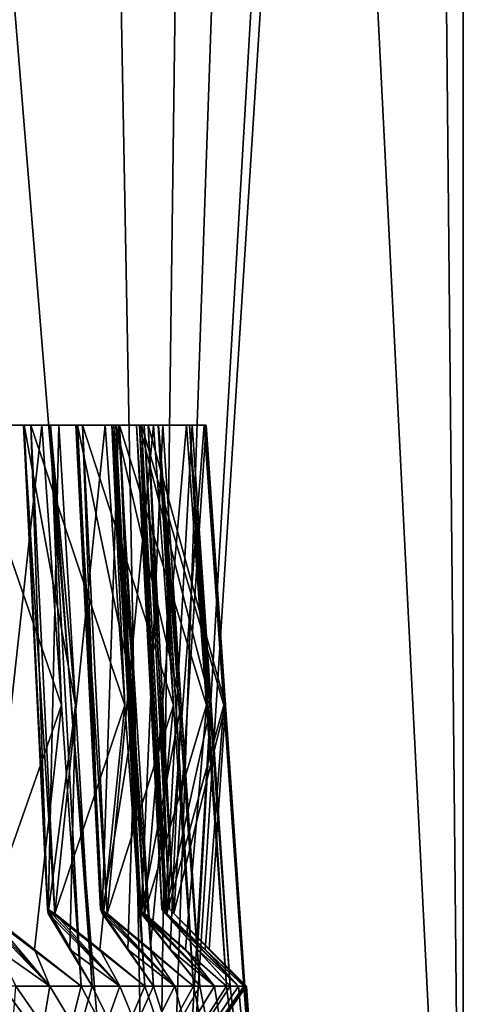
# Model space of a CAD drawing. Header units: millimetres. Extents: x -23 to 23, y 0 to 157.
# Tile 119 of 125: x 13.34 to 16.5, y 124.37 to 131.39. Entities that reach past the tile are written whole.
import ezdxf

# ---------------------------------------------------------------- set-up
doc = ezdxf.new("R2010")
doc.units = ezdxf.units.MM
doc.header["$LTSCALE"] = 65.185185
for name, color, linetype in [('503', 7, 'CONTINUOUS'), ('504', 7, 'CONTINUOUS'), ('507', 7, 'CONTINUOUS'), ('508', 7, 'CONTINUOUS'), ('515', 7, 'CONTINUOUS'), ('555', 7, 'CONTINUOUS'), ('558', 7, 'CONTINUOUS'), ('559', 7, 'CONTINUOUS'), ('560', 7, 'CONTINUOUS'), ('561', 7, 'CONTINUOUS'), ('562', 7, 'CONTINUOUS'), ('563', 7, 'CONTINUOUS'), ('564', 7, 'CONTINUOUS'), ('565', 7, 'CONTINUOUS'), ('566', 7, 'CONTINUOUS'), ('567', 7, 'CONTINUOUS'), ('568', 7, 'CONTINUOUS'), ('569', 7, 'CONTINUOUS'), ('570', 7, 'CONTINUOUS'), ('571', 7, 'CONTINUOUS'), ('572', 7, 'CONTINUOUS'), ('573', 7, 'CONTINUOUS'), ('574', 7, 'CONTINUOUS'), ('575', 7, 'CONTINUOUS'), ('576', 7, 'CONTINUOUS'), ('577', 7, 'CONTINUOUS'), ('578', 7, 'CONTINUOUS'), ('579', 7, 'CONTINUOUS'), ('580', 7, 'CONTINUOUS'), ('581', 7, 'CONTINUOUS'), ('582', 7, 'CONTINUOUS'), ('583', 7, 'CONTINUOUS'), ('584', 7, 'CONTINUOUS'), ('587', 7, 'CONTINUOUS')]:
    doc.layers.add(name, color=color, linetype=linetype)

msp = doc.modelspace()

# ---------------------------------------------------------------- linework, layer by layer
at = {"layer": '503', "linetype": 'Continuous'}
for points in [[(14.2889, 119.4, 8.2509), (11.4481, 154.2036, 11.8823), (10.1527, 137, 13.0067), (14.2889, 119.4, 8.2509)], [(14.7438, 154.2036, 7.4076), (11.4481, 154.2036, 11.8823), (14.2889, 119.4, 8.2509), (14.7438, 154.2036, 7.4076)], [(16.5, 119.4), (14.7438, 154.2036, 7.4076), (14.2889, 119.4, 8.2509), (16.5, 119.4)], [(16.1563, 154.2036, 3.3501), (14.7438, 154.2036, 7.4076), (16.5, 119.4), (16.1563, 154.2036, 3.3501)], [(16.5, 154.2036), (16.1563, 154.2036, 3.3501), (16.5, 119.4), (16.5, 154.2036)], [(9.8361, 134.4941, 13.2477), (14.2889, 119.4, 8.2509), (10.1527, 137, 13.0067), (9.8361, 134.4941, 13.2477)], [(8.7685, 131.8897, 13.9773), (14.2889, 119.4, 8.2509), (9.8361, 134.4941, 13.2477), (8.7685, 131.8897, 13.9773)], [(8.2515, 119.4, 14.2886), (14.2889, 119.4, 8.2509), (8.7685, 131.8897, 13.9773), (8.2515, 119.4, 14.2886)]]:
    msp.add_3dface(points, dxfattribs=at)
at = {"layer": '504', "linetype": 'Continuous'}
for points in [[(10.0404, 154.2036, -13.0935), (13.6408, 154.2036, -9.2833), (8.2515, 119.4, -14.2886), (10.0404, 154.2036, -13.0935)], [(8.2515, 119.4, -14.2886), (13.6408, 154.2036, -9.2833), (14.2889, 119.4, -8.2509), (8.2515, 119.4, -14.2886)], [(13.6408, 154.2036, -9.2833), (15.4943, 154.2036, -5.6724), (14.2889, 119.4, -8.2509), (13.6408, 154.2036, -9.2833)], [(16.5, 154.2036), (16.5, 119.4), (14.2889, 119.4, -8.2509), (16.5, 154.2036)], [(16.3035, 154.2036, -2.5392), (16.5, 154.2036), (14.2889, 119.4, -8.2509), (16.3035, 154.2036, -2.5392)], [(15.4943, 154.2036, -5.6724), (16.3035, 154.2036, -2.5392), (14.2889, 119.4, -8.2509), (15.4943, 154.2036, -5.6724)]]:
    msp.add_3dface(points, dxfattribs=at)
at = {"layer": '507', "linetype": 'Continuous'}
for points in [[(13.4969, 128.5, -5.7609), (13.1577, 128.5, -4.271), (12.9486, 128.5, -5.9601), (13.4969, 128.5, -5.7609)], [(12.9486, 128.5, 5.9601), (13.1577, 128.5, 4.271), (13.3673, 128.5, 4.8653), (12.9486, 128.5, 5.9601)], [(13.4969, 128.5, 5.7609), (12.9486, 128.5, 5.9601), (13.3705, 128.5, 4.9417), (13.4969, 128.5, 5.7609)], [(13.3705, 128.5, 4.9417), (12.9486, 128.5, 5.9601), (13.3673, 128.5, 4.8653), (13.3705, 128.5, 4.9417)], [(13.1577, 128.5, 4.271), (13.1577, 128.5, -4.271), (13.3673, 128.5, -4.8653), (13.1577, 128.5, 4.271)], [(13.3673, 128.5, -4.8653), (13.1577, 128.5, -4.271), (13.3705, 128.5, -4.9417), (13.3673, 128.5, -4.8653)], [(13.3705, 128.5, -4.9417), (13.1577, 128.5, -4.271), (13.4969, 128.5, -5.7609), (13.3705, 128.5, -4.9417)], [(13.3673, 128.5, 4.8653), (13.1577, 128.5, 4.271), (13.3673, 128.5, -4.8653), (13.3673, 128.5, 4.8653)], [(13.4188, 128.5, 4.8088), (13.3673, 128.5, 4.8653), (13.4188, 128.5, -4.8088), (13.4188, 128.5, 4.8088)], [(13.4188, 128.5, -4.8088), (13.3673, 128.5, 4.8653), (13.3673, 128.5, -4.8653), (13.4188, 128.5, -4.8088)], [(13.6174, 128.5, 5.4702), (13.4969, 128.5, 5.7609), (13.3705, 128.5, 4.9417), (13.6174, 128.5, 5.4702)], [(13.6174, 128.5, -5.4702), (13.3705, 128.5, -4.9417), (13.558, 128.5, -5.6158), (13.6174, 128.5, -5.4702)], [(13.558, 128.5, -5.6158), (13.3705, 128.5, -4.9417), (13.4969, 128.5, -5.7609), (13.558, 128.5, -5.6158)], [(13.9477, 128.5, 4.5627), (13.4188, 128.5, 4.8088), (13.7503, 128.5, 3.7575), (13.9477, 128.5, 4.5627)], [(13.7503, 128.5, 3.7575), (13.4188, 128.5, 4.8088), (13.7405, 128.5, 3.6817), (13.7503, 128.5, 3.7575)], [(13.7405, 128.5, 3.6817), (13.4188, 128.5, 4.8088), (13.7405, 128.5, -3.6817), (13.7405, 128.5, 3.6817)], [(13.7405, 128.5, -3.6817), (13.4188, 128.5, 4.8088), (13.4188, 128.5, -4.8088), (13.7405, 128.5, -3.6817)], [(13.7503, 128.5, -3.7575), (13.7405, 128.5, -3.6817), (13.4188, 128.5, -4.8088), (13.7503, 128.5, -3.7575)], [(13.9477, 128.5, -4.5627), (13.7503, 128.5, -3.7575), (13.4188, 128.5, -4.8088), (13.9477, 128.5, -4.5627)], [(13.5579, 128.5, 5.6159), (13.4969, 128.5, 5.7609), (13.6174, 128.5, 5.4702), (13.5579, 128.5, 5.6159)], [(13.7869, 128.5, 3.621), (13.7405, 128.5, 3.6817), (13.7869, 128.5, -3.621), (13.7869, 128.5, 3.621)], [(13.7869, 128.5, -3.621), (13.7405, 128.5, 3.6817), (13.7405, 128.5, -3.6817), (13.7869, 128.5, -3.621)], [(14.0423, 128.5, 4.2625), (13.9477, 128.5, 4.5627), (13.7503, 128.5, 3.7575), (14.0423, 128.5, 4.2625)], [(14.0423, 128.5, -4.2625), (13.7503, 128.5, -3.7575), (13.9958, 128.5, -4.4128), (14.0423, 128.5, -4.2625)], [(13.9958, 128.5, -4.4128), (13.7503, 128.5, -3.7575), (13.9477, 128.5, -4.5627), (13.9958, 128.5, -4.4128)], [(14.2923, 128.5, 3.3297), (13.7869, 128.5, 3.621), (14.0255, 128.5, 2.5448), (14.2923, 128.5, 3.3297)], [(14.0255, 128.5, 2.5448), (13.7869, 128.5, 3.621), (14.0091, 128.5, 2.4702), (14.0255, 128.5, 2.5448)], [(14.0091, 128.5, 2.4702), (13.7869, 128.5, 3.621), (14.0091, 128.5, -2.4702), (14.0091, 128.5, 2.4702)], [(14.0091, 128.5, -2.4702), (13.7869, 128.5, 3.621), (13.7869, 128.5, -3.621), (14.0091, 128.5, -2.4702)], [(14.0255, 128.5, -2.5448), (14.0091, 128.5, -2.4702), (13.7869, 128.5, -3.621), (14.0255, 128.5, -2.5448)], [(14.2923, 128.5, -3.3297), (14.0255, 128.5, -2.5448), (13.7869, 128.5, -3.621), (14.2923, 128.5, -3.3297)], [(13.9958, 128.5, 4.4129), (13.9477, 128.5, 4.5627), (14.0423, 128.5, 4.2625), (13.9958, 128.5, 4.4129)], [(14.05, 128.5, 2.4056), (14.0091, 128.5, 2.4702), (14.05, 128.5, -2.4056), (14.05, 128.5, 2.4056)], [(14.05, 128.5, -2.4056), (14.0091, 128.5, 2.4702), (14.0091, 128.5, -2.4702), (14.05, 128.5, -2.4056)], [(14.3604, 128.5, 3.0224), (14.2923, 128.5, 3.3297), (14.0255, 128.5, 2.5448), (14.3604, 128.5, 3.0224)], [(14.3604, 128.5, -3.0224), (14.0255, 128.5, -2.5448), (14.3272, 128.5, -3.1761), (14.3604, 128.5, -3.0224)], [(14.3272, 128.5, -3.1761), (14.0255, 128.5, -2.5448), (14.2923, 128.5, -3.3297), (14.3272, 128.5, -3.1761)], [(14.5281, 128.5, 2.0714), (14.05, 128.5, 2.4056), (14.1939, 128.5, 1.3127), (14.5281, 128.5, 2.0714)], [(14.1939, 128.5, 1.3127), (14.05, 128.5, 2.4056), (14.171, 128.5, 1.2398), (14.1939, 128.5, 1.3127)], [(14.171, 128.5, 1.2398), (14.05, 128.5, 2.4056), (14.171, 128.5, -1.2398), (14.171, 128.5, 1.2398)], [(14.171, 128.5, -1.2398), (14.05, 128.5, 2.4056), (14.05, 128.5, -2.4056), (14.171, 128.5, -1.2398)], [(14.1939, 128.5, -1.3127), (14.171, 128.5, -1.2398), (14.05, 128.5, -2.4056), (14.1939, 128.5, -1.3127)], [(14.5281, 128.5, -2.0714), (14.1939, 128.5, -1.3127), (14.05, 128.5, -2.4056), (14.5281, 128.5, -2.0714)], [(14.2062, 128.5, 1.1719), (14.171, 128.5, 1.2398), (14.2062, 128.5, -1.1719), (14.2062, 128.5, 1.1719)], [(14.2062, 128.5, -1.1719), (14.171, 128.5, 1.2398), (14.171, 128.5, -1.2398), (14.2062, 128.5, -1.1719)], [(14.5692, 128.5, 1.7593), (14.5281, 128.5, 2.0714), (14.1939, 128.5, 1.3127), (14.5692, 128.5, 1.7593)], [(14.5692, 128.5, -1.7593), (14.1939, 128.5, -1.3127), (14.5495, 128.5, -1.9154), (14.5692, 128.5, -1.7593)], [(14.5495, 128.5, -1.9154), (14.1939, 128.5, -1.3127), (14.5281, 128.5, -2.0714), (14.5495, 128.5, -1.9154)], [(14.6533, 128.5, 0.7973), (14.2062, 128.5, 1.1719), (14.2543, 128.5, 0.0707), (14.6533, 128.5, 0.7973)], [(14.2543, 128.5, 0.0707), (14.2062, 128.5, 1.1719), (14.2252, 128.5, 0), (14.2543, 128.5, 0.0707)], [(14.2252, 128.5, 0), (14.2062, 128.5, 1.1719), (14.2062, 128.5, -1.1719), (14.2252, 128.5, 0)], [(14.2543, 128.5, -0.0707), (14.2252, 128.5, 0), (14.2062, 128.5, -1.1719), (14.2543, 128.5, -0.0707)], [(14.6533, 128.5, -0.7973), (14.2543, 128.5, -0.0707), (14.2062, 128.5, -1.1719), (14.6533, 128.5, -0.7973)], [(14.6671, 128.5, 0.4829), (14.6533, 128.5, 0.7973), (14.2543, 128.5, 0.0707), (14.6671, 128.5, 0.4829)], [(14.6671, 128.5, -0.4829), (14.2543, 128.5, -0.0707), (14.661, 128.5, -0.64), (14.6671, 128.5, -0.4829)], [(14.661, 128.5, -0.64), (14.2543, 128.5, -0.0707), (14.6533, 128.5, -0.7973), (14.661, 128.5, -0.64)], [(14.3271, 128.5, 3.1763), (14.2923, 128.5, 3.3297), (14.3604, 128.5, 3.0224), (14.3271, 128.5, 3.1763)], [(14.5494, 128.5, 1.9156), (14.5281, 128.5, 2.0714), (14.5692, 128.5, 1.7593), (14.5494, 128.5, 1.9156)], [(14.661, 128.5, 0.6402), (14.6533, 128.5, 0.7973), (14.6671, 128.5, 0.4829), (14.661, 128.5, 0.6402)]]:
    msp.add_3dface(points, dxfattribs=at)
at = {"layer": '508', "linetype": 'Continuous'}
for points in [[(13.4969, 128.5, 5.7609), (13.5579, 128.5, 5.6159), (13.6368, 126.5029, 5.7888), (13.4969, 128.5, 5.7609)], [(13.558, 128.5, -5.6158), (13.4969, 128.5, -5.7609), (13.6368, 126.5029, -5.7888), (13.558, 128.5, -5.6158)], [(13.5579, 128.5, 5.6159), (13.6174, 128.5, 5.4702), (13.736, 126.5029, 5.5494), (13.5579, 128.5, 5.6159)], [(13.855, 124.5, 5.6288), (13.5579, 128.5, 5.6159), (13.736, 126.5029, 5.5494), (13.855, 124.5, 5.6288)], [(13.5579, 128.5, 5.6159), (13.855, 124.5, 5.6288), (13.7771, 124.5, 5.8168), (13.5579, 128.5, 5.6159)], [(13.6368, 126.5029, 5.7888), (13.5579, 128.5, 5.6159), (13.7771, 124.5, 5.8168), (13.6368, 126.5029, 5.7888)], [(13.6174, 128.5, -5.4702), (13.558, 128.5, -5.6158), (13.736, 126.5029, -5.5494), (13.6174, 128.5, -5.4702)], [(13.7771, 124.5, -5.8168), (13.558, 128.5, -5.6158), (13.6368, 126.5029, -5.7888), (13.7771, 124.5, -5.8168)], [(13.558, 128.5, -5.6158), (13.7771, 124.5, -5.8168), (13.855, 124.5, -5.6288), (13.558, 128.5, -5.6158)], [(13.736, 126.5029, -5.5494), (13.558, 128.5, -5.6158), (13.855, 124.5, -5.6288), (13.736, 126.5029, -5.5494)], [(13.9477, 128.5, 4.5627), (13.9958, 128.5, 4.4129), (14.0895, 126.5029, 4.5782), (13.9477, 128.5, 4.5627)], [(13.9958, 128.5, -4.4128), (13.9477, 128.5, -4.5627), (14.0895, 126.5029, -4.5782), (13.9958, 128.5, -4.4128)], [(13.9958, 128.5, 4.4129), (14.0423, 128.5, 4.2625), (14.1674, 126.5029, 4.3311), (13.9958, 128.5, 4.4129)], [(14.2928, 124.5, 4.3998), (13.9958, 128.5, 4.4129), (14.1674, 126.5029, 4.3311), (14.2928, 124.5, 4.3998)], [(13.9958, 128.5, 4.4129), (14.2928, 124.5, 4.3998), (14.2316, 124.5, 4.5939), (13.9958, 128.5, 4.4129)], [(14.0895, 126.5029, 4.5782), (13.9958, 128.5, 4.4129), (14.2316, 124.5, 4.5939), (14.0895, 126.5029, 4.5782)], [(14.0423, 128.5, -4.2625), (13.9958, 128.5, -4.4128), (14.1674, 126.5029, -4.3311), (14.0423, 128.5, -4.2625)], [(14.2316, 124.5, -4.5939), (13.9958, 128.5, -4.4128), (14.0895, 126.5029, -4.5782), (14.2316, 124.5, -4.5939)], [(13.9958, 128.5, -4.4128), (14.2316, 124.5, -4.5939), (14.2928, 124.5, -4.3998), (13.9958, 128.5, -4.4128)], [(14.1674, 126.5029, -4.3311), (13.9958, 128.5, -4.4128), (14.2928, 124.5, -4.3998), (14.1674, 126.5029, -4.3311)], [(14.2923, 128.5, 3.3297), (14.3271, 128.5, 3.1763), (14.4349, 126.5029, 3.3328), (14.2923, 128.5, 3.3297)], [(14.3272, 128.5, -3.1761), (14.2923, 128.5, -3.3297), (14.4349, 126.5029, -3.3328), (14.3272, 128.5, -3.1761)], [(14.3271, 128.5, 3.1763), (14.3604, 128.5, 3.0224), (14.491, 126.5029, 3.0799), (14.3271, 128.5, 3.1763)], [(14.6219, 124.5, 3.1374), (14.3271, 128.5, 3.1763), (14.491, 126.5029, 3.0799), (14.6219, 124.5, 3.1374)], [(14.3271, 128.5, 3.1763), (14.6219, 124.5, 3.1374), (14.5779, 124.5, 3.336), (14.3271, 128.5, 3.1763)], [(14.4349, 126.5029, 3.3328), (14.3271, 128.5, 3.1763), (14.5779, 124.5, 3.336), (14.4349, 126.5029, 3.3328)], [(14.3604, 128.5, -3.0224), (14.3272, 128.5, -3.1761), (14.491, 126.5029, -3.0799), (14.3604, 128.5, -3.0224)], [(14.5779, 124.5, -3.336), (14.3272, 128.5, -3.1761), (14.4349, 126.5029, -3.3328), (14.5779, 124.5, -3.336)], [(14.3272, 128.5, -3.1761), (14.5779, 124.5, -3.336), (14.6219, 124.5, -3.1374), (14.3272, 128.5, -3.1761)], [(14.491, 126.5029, -3.0799), (14.3272, 128.5, -3.1761), (14.6219, 124.5, -3.1374), (14.491, 126.5029, -3.0799)], [(14.5281, 128.5, 2.0714), (14.5494, 128.5, 1.9156), (14.6704, 126.5029, 2.0621), (14.5281, 128.5, 2.0714)], [(14.5495, 128.5, -1.9154), (14.5281, 128.5, -2.0714), (14.6704, 126.5029, -2.0621), (14.5495, 128.5, -1.9154)], [(14.5494, 128.5, 1.9156), (14.5692, 128.5, 1.7593), (14.7043, 126.5029, 1.8052), (14.5494, 128.5, 1.9156)], [(14.8397, 124.5, 1.8511), (14.5494, 128.5, 1.9156), (14.7043, 126.5029, 1.8052), (14.8397, 124.5, 1.8511)], [(14.5494, 128.5, 1.9156), (14.8397, 124.5, 1.8511), (14.8131, 124.5, 2.0528), (14.5494, 128.5, 1.9156)], [(14.6704, 126.5029, 2.0621), (14.5494, 128.5, 1.9156), (14.8131, 124.5, 2.0528), (14.6704, 126.5029, 2.0621)], [(14.5692, 128.5, -1.7593), (14.5495, 128.5, -1.9154), (14.7043, 126.5029, -1.8052), (14.5692, 128.5, -1.7593)], [(14.8131, 124.5, -2.0528), (14.5495, 128.5, -1.9154), (14.6704, 126.5029, -2.0621), (14.8131, 124.5, -2.0528)], [(14.5495, 128.5, -1.9154), (14.8131, 124.5, -2.0528), (14.8397, 124.5, -1.8511), (14.5495, 128.5, -1.9154)], [(14.7043, 126.5029, -1.8052), (14.5495, 128.5, -1.9154), (14.8397, 124.5, -1.8511), (14.7043, 126.5029, -1.8052)], [(14.6533, 128.5, 0.7973), (14.661, 128.5, 0.6402), (14.7943, 126.5029, 0.7756), (14.6533, 128.5, 0.7973)], [(14.661, 128.5, -0.64), (14.6533, 128.5, -0.7973), (14.7943, 126.5029, -0.7756), (14.661, 128.5, -0.64)], [(14.661, 128.5, 0.6402), (14.6671, 128.5, 0.4829), (14.8056, 126.5029, 0.5167), (14.661, 128.5, 0.6402)], [(14.9446, 124.5, 0.5507), (14.661, 128.5, 0.6402), (14.8056, 126.5029, 0.5167), (14.9446, 124.5, 0.5507)], [(14.661, 128.5, 0.6402), (14.9446, 124.5, 0.5507), (14.9357, 124.5, 0.7539), (14.661, 128.5, 0.6402)], [(14.7943, 126.5029, 0.7756), (14.661, 128.5, 0.6402), (14.9357, 124.5, 0.7539), (14.7943, 126.5029, 0.7756)], [(14.6671, 128.5, -0.4829), (14.661, 128.5, -0.64), (14.8056, 126.5029, -0.5167), (14.6671, 128.5, -0.4829)], [(14.9357, 124.5, -0.7539), (14.661, 128.5, -0.64), (14.7943, 126.5029, -0.7756), (14.9357, 124.5, -0.7539)], [(14.661, 128.5, -0.64), (14.9357, 124.5, -0.7539), (14.9446, 124.5, -0.5507), (14.661, 128.5, -0.64)], [(14.8056, 126.5029, -0.5167), (14.661, 128.5, -0.64), (14.9446, 124.5, -0.5507), (14.8056, 126.5029, -0.5167)], [(13.2177, 124.5, -6.9954), (12.9512, 124.5, -7.4774), (15.1393, 121.8607), (13.2177, 124.5, -6.9954)], [(15.1393, 121.8607), (12.9512, 124.5, -7.4774), (13.111, 121.8607, -7.5696), (15.1393, 121.8607)], [(14.9446, 124.5, 0.5507), (14.9547, 124.5), (13.111, 121.8607, 7.5696), (14.9446, 124.5, 0.5507)], [(13.111, 121.8607, 7.5696), (14.9547, 124.5), (15.1393, 121.8607), (13.111, 121.8607, 7.5696)], [(14.9357, 124.5, 0.7539), (14.9446, 124.5, 0.5507), (13.111, 121.8607, 7.5696), (14.9357, 124.5, 0.7539)], [(14.8978, 124.5, 1.3034), (14.9357, 124.5, 0.7539), (13.111, 121.8607, 7.5696), (14.8978, 124.5, 1.3034)], [(14.8397, 124.5, 1.8511), (14.8978, 124.5, 1.3034), (13.111, 121.8607, 7.5696), (14.8397, 124.5, 1.8511)], [(14.8131, 124.5, 2.0528), (14.8397, 124.5, 1.8511), (13.111, 121.8607, 7.5696), (14.8131, 124.5, 2.0528)], [(14.7275, 124.5, 2.5969), (14.8131, 124.5, 2.0528), (13.111, 121.8607, 7.5696), (14.7275, 124.5, 2.5969)], [(14.6219, 124.5, 3.1374), (14.7275, 124.5, 2.5969), (13.111, 121.8607, 7.5696), (14.6219, 124.5, 3.1374)], [(14.5779, 124.5, 3.336), (14.6219, 124.5, 3.1374), (13.111, 121.8607, 7.5696), (14.5779, 124.5, 3.336)], [(14.4451, 124.5, 3.8706), (14.5779, 124.5, 3.336), (13.111, 121.8607, 7.5696), (14.4451, 124.5, 3.8706)], [(14.2928, 124.5, 4.3998), (14.4451, 124.5, 3.8706), (13.111, 121.8607, 7.5696), (14.2928, 124.5, 4.3998)], [(14.2316, 124.5, 4.5939), (14.2928, 124.5, 4.3998), (13.111, 121.8607, 7.5696), (14.2316, 124.5, 4.5939)], [(14.0528, 124.5, 5.1148), (14.2316, 124.5, 4.5939), (13.111, 121.8607, 7.5696), (14.0528, 124.5, 5.1148)], [(13.855, 124.5, 5.6288), (14.0528, 124.5, 5.1148), (13.111, 121.8607, 7.5696), (13.855, 124.5, 5.6288)], [(13.7771, 124.5, 5.8168), (13.855, 124.5, 5.6288), (13.111, 121.8607, 7.5696), (13.7771, 124.5, 5.8168)], [(13.5536, 124.5, 6.3201), (13.7771, 124.5, 5.8168), (13.111, 121.8607, 7.5696), (13.5536, 124.5, 6.3201)], [(13.3117, 124.5, 6.8149), (13.5536, 124.5, 6.3201), (13.111, 121.8607, 7.5696), (13.3117, 124.5, 6.8149)], [(13.3117, 124.5, -6.8149), (13.2177, 124.5, -6.9954), (15.1393, 121.8607), (13.3117, 124.5, -6.8149)], [(13.5536, 124.5, -6.3201), (13.3117, 124.5, -6.8149), (15.1393, 121.8607), (13.5536, 124.5, -6.3201)], [(13.7771, 124.5, -5.8168), (13.5536, 124.5, -6.3201), (15.1393, 121.8607), (13.7771, 124.5, -5.8168)], [(13.855, 124.5, -5.6288), (13.7771, 124.5, -5.8168), (15.1393, 121.8607), (13.855, 124.5, -5.6288)], [(14.0528, 124.5, -5.1148), (13.855, 124.5, -5.6288), (15.1393, 121.8607), (14.0528, 124.5, -5.1148)], [(14.2316, 124.5, -4.5939), (14.0528, 124.5, -5.1148), (15.1393, 121.8607), (14.2316, 124.5, -4.5939)], [(14.2928, 124.5, -4.3998), (14.2316, 124.5, -4.5939), (15.1393, 121.8607), (14.2928, 124.5, -4.3998)], [(14.4451, 124.5, -3.8706), (14.2928, 124.5, -4.3998), (15.1393, 121.8607), (14.4451, 124.5, -3.8706)], [(14.5779, 124.5, -3.336), (14.4451, 124.5, -3.8706), (15.1393, 121.8607), (14.5779, 124.5, -3.336)], [(14.6219, 124.5, -3.1374), (14.5779, 124.5, -3.336), (15.1393, 121.8607), (14.6219, 124.5, -3.1374)], [(14.7275, 124.5, -2.5969), (14.6219, 124.5, -3.1374), (15.1393, 121.8607), (14.7275, 124.5, -2.5969)], [(14.8131, 124.5, -2.0528), (14.7275, 124.5, -2.5969), (15.1393, 121.8607), (14.8131, 124.5, -2.0528)], [(14.8397, 124.5, -1.8511), (14.8131, 124.5, -2.0528), (15.1393, 121.8607), (14.8397, 124.5, -1.8511)], [(14.8978, 124.5, -1.3034), (14.8397, 124.5, -1.8511), (15.1393, 121.8607), (14.8978, 124.5, -1.3034)], [(14.9357, 124.5, -0.7539), (14.8978, 124.5, -1.3034), (15.1393, 121.8607), (14.9357, 124.5, -0.7539)], [(14.9446, 124.5, -0.5507), (14.9357, 124.5, -0.7539), (15.1393, 121.8607), (14.9446, 124.5, -0.5507)], [(14.9547, 124.5), (14.9446, 124.5, -0.5507), (15.1393, 121.8607), (14.9547, 124.5)]]:
    msp.add_3dface(points, dxfattribs=at)
at = {"layer": '515', "linetype": 'Continuous'}
for points in [[(13.0543, 125.0177, -6.1654), (13.5536, 124.5, -6.3201), (13.0564, 125.0481, -6.0878), (13.0543, 125.0177, -6.1654)], [(13.5536, 124.5, 6.3201), (13.3117, 124.5, 6.8149), (13.056, 125.0481, 6.0886), (13.5536, 124.5, 6.3201)], [(13.5536, 124.5, 6.3201), (13.056, 125.0481, 6.0886), (13.1141, 125.0177, 6.0372), (13.5536, 124.5, 6.3201)], [(13.5536, 124.5, -6.3201), (13.7771, 124.5, -5.8168), (13.0564, 125.0481, -6.0878), (13.5536, 124.5, -6.3201)], [(13.7771, 124.5, -5.8168), (13.1141, 125.0177, -6.0372), (13.0564, 125.0481, -6.0878), (13.7771, 124.5, -5.8168)], [(14.0528, 124.5, 5.1148), (13.855, 124.5, 5.6288), (13.537, 125.0481, 4.9275), (14.0528, 124.5, 5.1148)], [(14.0528, 124.5, 5.1148), (13.537, 125.0481, 4.9275), (13.5904, 125.0177, 4.8712), (14.0528, 124.5, 5.1148)], [(13.855, 124.5, 5.6288), (13.542, 125.0177, 5.0041), (13.537, 125.0481, 4.9275), (13.855, 124.5, 5.6288)], [(14.0528, 124.5, -5.1148), (14.2316, 124.5, -4.5939), (13.5373, 125.0481, -4.9267), (14.0528, 124.5, -5.1148)], [(13.542, 125.0177, -5.0041), (14.0528, 124.5, -5.1148), (13.5373, 125.0481, -4.9267), (13.542, 125.0177, -5.0041)], [(14.2316, 124.5, -4.5939), (13.5904, 125.0177, -4.8712), (13.5373, 125.0481, -4.9267), (14.2316, 124.5, -4.5939)], [(14.4451, 124.5, 3.8706), (14.2928, 124.5, 4.3998), (13.9149, 125.0481, 3.729), (14.4451, 124.5, 3.8706)], [(14.4451, 124.5, 3.8706), (13.9149, 125.0481, 3.729), (13.9632, 125.0177, 3.6682), (14.4451, 124.5, 3.8706)], [(14.2928, 124.5, 4.3998), (13.9266, 125.0177, 3.8048), (13.9149, 125.0481, 3.729), (14.2928, 124.5, 4.3998)], [(14.4451, 124.5, -3.8706), (14.5779, 124.5, -3.336), (13.9152, 125.0481, -3.7281), (14.4451, 124.5, -3.8706)], [(13.9266, 125.0177, -3.8048), (14.4451, 124.5, -3.8706), (13.9152, 125.0481, -3.7281), (13.9266, 125.0177, -3.8048)], [(14.5779, 124.5, -3.336), (13.9632, 125.0177, -3.6682), (13.9152, 125.0481, -3.7281), (14.5779, 124.5, -3.336)], [(14.7275, 124.5, 2.5969), (14.6219, 124.5, 3.1374), (14.187, 125.0481, 2.502), (14.7275, 124.5, 2.5969)], [(14.7275, 124.5, 2.5969), (14.187, 125.0481, 2.502), (14.2298, 125.0177, 2.4373), (14.7275, 124.5, 2.5969)], [(14.6219, 124.5, 3.1374), (14.2052, 125.0177, 2.5766), (14.187, 125.0481, 2.502), (14.6219, 124.5, 3.1374)], [(14.7275, 124.5, -2.5969), (14.8131, 124.5, -2.0528), (14.1871, 125.0481, -2.5011), (14.7275, 124.5, -2.5969)], [(14.2052, 125.0177, -2.5766), (14.7275, 124.5, -2.5969), (14.1871, 125.0481, -2.5011), (14.2052, 125.0177, -2.5766)], [(14.8131, 124.5, -2.0528), (14.2298, 125.0177, -2.4373), (14.1871, 125.0481, -2.5011), (14.8131, 124.5, -2.0528)], [(14.8978, 124.5, 1.3034), (14.8397, 124.5, 1.8511), (14.351, 125.0481, 1.256), (14.8978, 124.5, 1.3034)], [(14.8978, 124.5, 1.3034), (14.351, 125.0481, 1.256), (14.3881, 125.0177, 1.1878), (14.8978, 124.5, 1.3034)], [(14.8397, 124.5, 1.8511), (14.3757, 125.0177, 1.3287), (14.351, 125.0481, 1.256), (14.8397, 124.5, 1.8511)], [(14.8978, 124.5, -1.3034), (14.9357, 124.5, -0.7539), (14.3511, 125.0481, -1.2551), (14.8978, 124.5, -1.3034)], [(14.8978, 124.5, -1.3034), (14.3511, 125.0481, -1.2551), (14.3757, 125.0177, -1.3287), (14.8978, 124.5, -1.3034)], [(14.9357, 124.5, -0.7539), (14.3881, 125.0177, -1.1878), (14.3511, 125.0481, -1.2551), (14.9357, 124.5, -0.7539)], [(14.9547, 124.5), (14.9446, 124.5, 0.5507), (14.4059, 125.0481, 0.0004), (14.9547, 124.5)], [(14.9547, 124.5), (14.4059, 125.0481, 0.0004), (14.4368, 125.0177, -0.0707), (14.9547, 124.5)], [(14.9446, 124.5, 0.5507), (14.4368, 125.0177, 0.0707), (14.4059, 125.0481, 0.0004), (14.9446, 124.5, 0.5507)], [(13.5536, 124.5, -6.3201), (13.0543, 125.0177, -6.1654), (13.1823, 124.762, -6.4887), (13.5536, 124.5, -6.3201)], [(13.7771, 124.5, -5.8168), (13.4441, 124.7619, -5.9274), (13.1141, 125.0177, -6.0372), (13.7771, 124.5, -5.8168)], [(13.5536, 124.5, 6.3201), (13.1141, 125.0177, 6.0372), (13.444, 124.762, 5.9274), (13.5536, 124.5, 6.3201)], [(14.0528, 124.5, -5.1148), (13.542, 125.0177, -5.0041), (13.6977, 124.762, -5.3151), (14.0528, 124.5, -5.1148)], [(13.855, 124.5, 5.6288), (13.6977, 124.7619, 5.3151), (13.542, 125.0177, 5.0041), (13.855, 124.5, 5.6288)], [(14.2316, 124.5, -4.5939), (13.9095, 124.7619, -4.7331), (13.5904, 125.0177, -4.8712), (14.2316, 124.5, -4.5939)], [(14.0528, 124.5, 5.1148), (13.5904, 125.0177, 4.8712), (13.9095, 124.762, 4.7331), (14.0528, 124.5, 5.1148)], [(14.4451, 124.5, -3.8706), (13.9266, 125.0177, -3.8048), (14.1088, 124.762, -4.101), (14.4451, 124.5, -3.8706)], [(14.2928, 124.5, 4.3998), (14.1088, 124.7619, 4.101), (13.9266, 125.0177, 3.8048), (14.2928, 124.5, 4.3998)], [(14.5779, 124.5, -3.336), (14.2691, 124.7619, -3.5028), (13.9632, 125.0177, -3.6682), (14.5779, 124.5, -3.336)], [(14.4451, 124.5, 3.8706), (13.9632, 125.0177, 3.6682), (14.2691, 124.762, 3.5028), (14.4451, 124.5, 3.8706)], [(14.7275, 124.5, -2.5969), (14.2052, 125.0177, -2.5766), (14.4125, 124.762, -2.8557), (14.7275, 124.5, -2.5969)], [(14.6219, 124.5, 3.1374), (14.4126, 124.7619, 2.8558), (14.2052, 125.0177, 2.5766), (14.6219, 124.5, 3.1374)], [(14.8131, 124.5, -2.0528), (14.5201, 124.7619, -2.2459), (14.2298, 125.0177, -2.4373), (14.8131, 124.5, -2.0528)], [(14.7275, 124.5, 2.5969), (14.2298, 125.0177, 2.4373), (14.5201, 124.762, 2.2459), (14.7275, 124.5, 2.5969)], [(14.8978, 124.5, -1.3034), (14.3757, 125.0177, -1.3287), (14.6066, 124.762, -1.5887), (14.8978, 124.5, -1.3034)], [(14.8397, 124.5, 1.8511), (14.6066, 124.7619, 1.5887), (14.3757, 125.0177, 1.3287), (14.8397, 124.5, 1.8511)], [(14.9357, 124.5, -0.7539), (14.6606, 124.7619, -0.9718), (14.3881, 125.0177, -1.1878), (14.9357, 124.5, -0.7539)], [(14.8978, 124.5, 1.3034), (14.3881, 125.0177, 1.1878), (14.6606, 124.762, 0.9718), (14.8978, 124.5, 1.3034)], [(14.9547, 124.5), (14.4368, 125.0177, -0.0707), (14.6895, 124.762, -0.3096), (14.9547, 124.5)], [(14.9446, 124.5, 0.5507), (14.6895, 124.7619, 0.3097), (14.4368, 125.0177, 0.0707), (14.9446, 124.5, 0.5507)], [(13.3117, 124.5, -6.8149), (13.5536, 124.5, -6.3201), (13.1823, 124.762, -6.4887), (13.3117, 124.5, -6.8149)], [(13.7771, 124.5, 5.8168), (13.5536, 124.5, 6.3201), (13.444, 124.762, 5.9274), (13.7771, 124.5, 5.8168)], [(13.855, 124.5, -5.6288), (14.0528, 124.5, -5.1148), (13.6977, 124.762, -5.3151), (13.855, 124.5, -5.6288)], [(14.2316, 124.5, 4.5939), (14.0528, 124.5, 5.1148), (13.9095, 124.762, 4.7331), (14.2316, 124.5, 4.5939)], [(14.2928, 124.5, -4.3998), (14.4451, 124.5, -3.8706), (14.1088, 124.762, -4.101), (14.2928, 124.5, -4.3998)], [(14.5779, 124.5, 3.336), (14.4451, 124.5, 3.8706), (14.2691, 124.762, 3.5028), (14.5779, 124.5, 3.336)], [(14.6219, 124.5, -3.1374), (14.7275, 124.5, -2.5969), (14.4125, 124.762, -2.8557), (14.6219, 124.5, -3.1374)], [(14.8131, 124.5, 2.0528), (14.7275, 124.5, 2.5969), (14.5201, 124.762, 2.2459), (14.8131, 124.5, 2.0528)], [(14.8397, 124.5, -1.8511), (14.8978, 124.5, -1.3034), (14.6066, 124.762, -1.5887), (14.8397, 124.5, -1.8511)], [(14.9357, 124.5, 0.7539), (14.8978, 124.5, 1.3034), (14.6606, 124.762, 0.9718), (14.9357, 124.5, 0.7539)], [(14.9446, 124.5, -0.5507), (14.9547, 124.5), (14.6895, 124.762, -0.3096), (14.9446, 124.5, -0.5507)]]:
    msp.add_3dface(points, dxfattribs=at)
at = {"layer": '555', "linetype": 'Continuous'}
for points in [[(13.4969, 128.5, -5.7609), (12.9486, 128.5, -5.9601), (13.1141, 125.0177, -6.0372), (13.4969, 128.5, -5.7609)], [(13.6368, 126.5029, -5.7888), (13.4969, 128.5, -5.7609), (13.1141, 125.0177, -6.0372), (13.6368, 126.5029, -5.7888)], [(13.4441, 124.7619, -5.9274), (13.6368, 126.5029, -5.7888), (13.1141, 125.0177, -6.0372), (13.4441, 124.7619, -5.9274)], [(13.7771, 124.5, -5.8168), (13.6368, 126.5029, -5.7888), (13.4441, 124.7619, -5.9274), (13.7771, 124.5, -5.8168)]]:
    msp.add_3dface(points, dxfattribs=at)
at = {"layer": '558', "linetype": 'Continuous'}
for points in [[(13.9477, 128.5, -4.5627), (13.4188, 128.5, -4.8088), (13.5904, 125.0177, -4.8712), (13.9477, 128.5, -4.5627)], [(14.0895, 126.5029, -4.5782), (13.9477, 128.5, -4.5627), (13.5904, 125.0177, -4.8712), (14.0895, 126.5029, -4.5782)], [(13.9095, 124.7619, -4.7331), (14.0895, 126.5029, -4.5782), (13.5904, 125.0177, -4.8712), (13.9095, 124.7619, -4.7331)], [(14.2316, 124.5, -4.5939), (14.0895, 126.5029, -4.5782), (13.9095, 124.7619, -4.7331), (14.2316, 124.5, -4.5939)]]:
    msp.add_3dface(points, dxfattribs=at)
at = {"layer": '559', "linetype": 'Continuous'}
for points in [[(13.4188, 128.5, -4.8088), (13.3673, 128.5, -4.8653), (13.5904, 125.0177, -4.8712), (13.4188, 128.5, -4.8088)], [(13.3673, 128.5, -4.8653), (13.3705, 128.5, -4.9417), (13.5373, 125.0481, -4.9267), (13.3673, 128.5, -4.8653)], [(13.5904, 125.0177, -4.8712), (13.3673, 128.5, -4.8653), (13.5373, 125.0481, -4.9267), (13.5904, 125.0177, -4.8712)], [(13.3705, 128.5, -4.9417), (13.542, 125.0177, -5.0041), (13.5373, 125.0481, -4.9267), (13.3705, 128.5, -4.9417)]]:
    msp.add_3dface(points, dxfattribs=at)
at = {"layer": '560', "linetype": 'Continuous'}
for points in [[(13.3705, 128.5, -4.9417), (13.6174, 128.5, -5.4702), (13.736, 126.5029, -5.5494), (13.3705, 128.5, -4.9417)], [(13.3705, 128.5, -4.9417), (13.736, 126.5029, -5.5494), (13.542, 125.0177, -5.0041), (13.3705, 128.5, -4.9417)], [(13.542, 125.0177, -5.0041), (13.736, 126.5029, -5.5494), (13.6977, 124.762, -5.3151), (13.542, 125.0177, -5.0041)], [(13.736, 126.5029, -5.5494), (13.855, 124.5, -5.6288), (13.6977, 124.762, -5.3151), (13.736, 126.5029, -5.5494)]]:
    msp.add_3dface(points, dxfattribs=at)
at = {"layer": '561', "linetype": 'Continuous'}
for points in [[(14.2923, 128.5, -3.3297), (13.7869, 128.5, -3.621), (13.9632, 125.0177, -3.6682), (14.2923, 128.5, -3.3297)], [(14.4349, 126.5029, -3.3328), (14.2923, 128.5, -3.3297), (13.9632, 125.0177, -3.6682), (14.4349, 126.5029, -3.3328)], [(14.2691, 124.7619, -3.5028), (14.4349, 126.5029, -3.3328), (13.9632, 125.0177, -3.6682), (14.2691, 124.7619, -3.5028)], [(14.5779, 124.5, -3.336), (14.4349, 126.5029, -3.3328), (14.2691, 124.7619, -3.5028), (14.5779, 124.5, -3.336)]]:
    msp.add_3dface(points, dxfattribs=at)
at = {"layer": '562', "linetype": 'Continuous'}
for points in [[(13.7869, 128.5, -3.621), (13.7405, 128.5, -3.6817), (13.9632, 125.0177, -3.6682), (13.7869, 128.5, -3.621)], [(13.7405, 128.5, -3.6817), (13.7503, 128.5, -3.7575), (13.9152, 125.0481, -3.7281), (13.7405, 128.5, -3.6817)], [(13.9632, 125.0177, -3.6682), (13.7405, 128.5, -3.6817), (13.9152, 125.0481, -3.7281), (13.9632, 125.0177, -3.6682)], [(13.7503, 128.5, -3.7575), (13.9266, 125.0177, -3.8048), (13.9152, 125.0481, -3.7281), (13.7503, 128.5, -3.7575)]]:
    msp.add_3dface(points, dxfattribs=at)
at = {"layer": '563', "linetype": 'Continuous'}
for points in [[(13.7503, 128.5, -3.7575), (14.0423, 128.5, -4.2625), (14.1674, 126.5029, -4.3311), (13.7503, 128.5, -3.7575)], [(13.7503, 128.5, -3.7575), (14.1674, 126.5029, -4.3311), (13.9266, 125.0177, -3.8048), (13.7503, 128.5, -3.7575)], [(13.9266, 125.0177, -3.8048), (14.1674, 126.5029, -4.3311), (14.1088, 124.762, -4.101), (13.9266, 125.0177, -3.8048)], [(14.1674, 126.5029, -4.3311), (14.2928, 124.5, -4.3998), (14.1088, 124.762, -4.101), (14.1674, 126.5029, -4.3311)]]:
    msp.add_3dface(points, dxfattribs=at)
at = {"layer": '564', "linetype": 'Continuous'}
for points in [[(14.5281, 128.5, -2.0714), (14.05, 128.5, -2.4056), (14.2298, 125.0177, -2.4373), (14.5281, 128.5, -2.0714)], [(14.6704, 126.5029, -2.0621), (14.5281, 128.5, -2.0714), (14.2298, 125.0177, -2.4373), (14.6704, 126.5029, -2.0621)], [(14.5201, 124.7619, -2.2459), (14.6704, 126.5029, -2.0621), (14.2298, 125.0177, -2.4373), (14.5201, 124.7619, -2.2459)], [(14.8131, 124.5, -2.0528), (14.6704, 126.5029, -2.0621), (14.5201, 124.7619, -2.2459), (14.8131, 124.5, -2.0528)]]:
    msp.add_3dface(points, dxfattribs=at)
at = {"layer": '565', "linetype": 'Continuous'}
for points in [[(14.05, 128.5, -2.4056), (14.0091, 128.5, -2.4702), (14.2298, 125.0177, -2.4373), (14.05, 128.5, -2.4056)], [(14.0091, 128.5, -2.4702), (14.0255, 128.5, -2.5448), (14.1871, 125.0481, -2.5011), (14.0091, 128.5, -2.4702)], [(14.2298, 125.0177, -2.4373), (14.0091, 128.5, -2.4702), (14.1871, 125.0481, -2.5011), (14.2298, 125.0177, -2.4373)], [(14.0255, 128.5, -2.5448), (14.2052, 125.0177, -2.5766), (14.1871, 125.0481, -2.5011), (14.0255, 128.5, -2.5448)]]:
    msp.add_3dface(points, dxfattribs=at)
at = {"layer": '566', "linetype": 'Continuous'}
for points in [[(14.0255, 128.5, -2.5448), (14.3604, 128.5, -3.0224), (14.491, 126.5029, -3.0799), (14.0255, 128.5, -2.5448)], [(14.0255, 128.5, -2.5448), (14.491, 126.5029, -3.0799), (14.2052, 125.0177, -2.5766), (14.0255, 128.5, -2.5448)], [(14.2052, 125.0177, -2.5766), (14.491, 126.5029, -3.0799), (14.4125, 124.762, -2.8557), (14.2052, 125.0177, -2.5766)], [(14.491, 126.5029, -3.0799), (14.6219, 124.5, -3.1374), (14.4125, 124.762, -2.8557), (14.491, 126.5029, -3.0799)]]:
    msp.add_3dface(points, dxfattribs=at)
at = {"layer": '567', "linetype": 'Continuous'}
for points in [[(14.6533, 128.5, -0.7973), (14.2062, 128.5, -1.1719), (14.3881, 125.0177, -1.1878), (14.6533, 128.5, -0.7973)], [(14.7943, 126.5029, -0.7756), (14.6533, 128.5, -0.7973), (14.3881, 125.0177, -1.1878), (14.7943, 126.5029, -0.7756)], [(14.6606, 124.7619, -0.9718), (14.7943, 126.5029, -0.7756), (14.3881, 125.0177, -1.1878), (14.6606, 124.7619, -0.9718)], [(14.9357, 124.5, -0.7539), (14.7943, 126.5029, -0.7756), (14.6606, 124.7619, -0.9718), (14.9357, 124.5, -0.7539)]]:
    msp.add_3dface(points, dxfattribs=at)
at = {"layer": '568', "linetype": 'Continuous'}
for points in [[(14.2062, 128.5, -1.1719), (14.171, 128.5, -1.2398), (14.3881, 125.0177, -1.1878), (14.2062, 128.5, -1.1719)], [(14.171, 128.5, -1.2398), (14.1939, 128.5, -1.3127), (14.3511, 125.0481, -1.2551), (14.171, 128.5, -1.2398)], [(14.3881, 125.0177, -1.1878), (14.171, 128.5, -1.2398), (14.3511, 125.0481, -1.2551), (14.3881, 125.0177, -1.1878)], [(14.3511, 125.0481, -1.2551), (14.1939, 128.5, -1.3127), (14.3757, 125.0177, -1.3287), (14.3511, 125.0481, -1.2551)]]:
    msp.add_3dface(points, dxfattribs=at)
at = {"layer": '569', "linetype": 'Continuous'}
for points in [[(14.1939, 128.5, -1.3127), (14.5692, 128.5, -1.7593), (14.7043, 126.5029, -1.8052), (14.1939, 128.5, -1.3127)], [(14.1939, 128.5, -1.3127), (14.7043, 126.5029, -1.8052), (14.3757, 125.0177, -1.3287), (14.1939, 128.5, -1.3127)], [(14.3757, 125.0177, -1.3287), (14.7043, 126.5029, -1.8052), (14.6066, 124.762, -1.5887), (14.3757, 125.0177, -1.3287)], [(14.7043, 126.5029, -1.8052), (14.8397, 124.5, -1.8511), (14.6066, 124.762, -1.5887), (14.7043, 126.5029, -1.8052)]]:
    msp.add_3dface(points, dxfattribs=at)
at = {"layer": '570', "linetype": 'Continuous'}
for points in [[(14.6671, 128.5, 0.4829), (14.2543, 128.5, 0.0707), (14.4368, 125.0177, 0.0707), (14.6671, 128.5, 0.4829)], [(14.8056, 126.5029, 0.5167), (14.6671, 128.5, 0.4829), (14.4368, 125.0177, 0.0707), (14.8056, 126.5029, 0.5167)], [(14.6895, 124.7619, 0.3097), (14.8056, 126.5029, 0.5167), (14.4368, 125.0177, 0.0707), (14.6895, 124.7619, 0.3097)], [(14.9446, 124.5, 0.5507), (14.8056, 126.5029, 0.5167), (14.6895, 124.7619, 0.3097), (14.9446, 124.5, 0.5507)]]:
    msp.add_3dface(points, dxfattribs=at)
at = {"layer": '571', "linetype": 'Continuous'}
for points in [[(14.2543, 128.5, 0.0707), (14.2252, 128.5, 0), (14.4368, 125.0177, 0.0707), (14.2543, 128.5, 0.0707)], [(14.2252, 128.5, 0), (14.2543, 128.5, -0.0707), (14.4059, 125.0481, 0.0004), (14.2252, 128.5, 0)], [(14.4368, 125.0177, 0.0707), (14.2252, 128.5, 0), (14.4059, 125.0481, 0.0004), (14.4368, 125.0177, 0.0707)], [(14.4059, 125.0481, 0.0004), (14.2543, 128.5, -0.0707), (14.4368, 125.0177, -0.0707), (14.4059, 125.0481, 0.0004)]]:
    msp.add_3dface(points, dxfattribs=at)
at = {"layer": '572', "linetype": 'Continuous'}
for points in [[(14.2543, 128.5, -0.0707), (14.6671, 128.5, -0.4829), (14.8056, 126.5029, -0.5167), (14.2543, 128.5, -0.0707)], [(14.2543, 128.5, -0.0707), (14.8056, 126.5029, -0.5167), (14.4368, 125.0177, -0.0707), (14.2543, 128.5, -0.0707)], [(14.4368, 125.0177, -0.0707), (14.8056, 126.5029, -0.5167), (14.6895, 124.762, -0.3096), (14.4368, 125.0177, -0.0707)], [(14.8056, 126.5029, -0.5167), (14.9446, 124.5, -0.5507), (14.6895, 124.762, -0.3096), (14.8056, 126.5029, -0.5167)]]:
    msp.add_3dface(points, dxfattribs=at)
at = {"layer": '573', "linetype": 'Continuous'}
for points in [[(14.5692, 128.5, 1.7593), (14.1939, 128.5, 1.3127), (14.3757, 125.0177, 1.3287), (14.5692, 128.5, 1.7593)], [(14.7043, 126.5029, 1.8052), (14.5692, 128.5, 1.7593), (14.3757, 125.0177, 1.3287), (14.7043, 126.5029, 1.8052)], [(14.6066, 124.7619, 1.5887), (14.7043, 126.5029, 1.8052), (14.3757, 125.0177, 1.3287), (14.6066, 124.7619, 1.5887)], [(14.8397, 124.5, 1.8511), (14.7043, 126.5029, 1.8052), (14.6066, 124.7619, 1.5887), (14.8397, 124.5, 1.8511)]]:
    msp.add_3dface(points, dxfattribs=at)
at = {"layer": '574', "linetype": 'Continuous'}
for points in [[(14.1939, 128.5, 1.3127), (14.171, 128.5, 1.2398), (14.3757, 125.0177, 1.3287), (14.1939, 128.5, 1.3127)], [(14.171, 128.5, 1.2398), (14.2062, 128.5, 1.1719), (14.351, 125.0481, 1.256), (14.171, 128.5, 1.2398)], [(14.3757, 125.0177, 1.3287), (14.171, 128.5, 1.2398), (14.351, 125.0481, 1.256), (14.3757, 125.0177, 1.3287)], [(14.351, 125.0481, 1.256), (14.2062, 128.5, 1.1719), (14.3881, 125.0177, 1.1878), (14.351, 125.0481, 1.256)]]:
    msp.add_3dface(points, dxfattribs=at)
at = {"layer": '575', "linetype": 'Continuous'}
for points in [[(14.2062, 128.5, 1.1719), (14.6533, 128.5, 0.7973), (14.7943, 126.5029, 0.7756), (14.2062, 128.5, 1.1719)], [(14.2062, 128.5, 1.1719), (14.7943, 126.5029, 0.7756), (14.3881, 125.0177, 1.1878), (14.2062, 128.5, 1.1719)], [(14.3881, 125.0177, 1.1878), (14.7943, 126.5029, 0.7756), (14.6606, 124.762, 0.9718), (14.3881, 125.0177, 1.1878)], [(14.7943, 126.5029, 0.7756), (14.9357, 124.5, 0.7539), (14.6606, 124.762, 0.9718), (14.7943, 126.5029, 0.7756)]]:
    msp.add_3dface(points, dxfattribs=at)
at = {"layer": '576', "linetype": 'Continuous'}
for points in [[(14.3604, 128.5, 3.0224), (14.0255, 128.5, 2.5448), (14.2052, 125.0177, 2.5766), (14.3604, 128.5, 3.0224)], [(14.491, 126.5029, 3.0799), (14.3604, 128.5, 3.0224), (14.2052, 125.0177, 2.5766), (14.491, 126.5029, 3.0799)], [(14.4126, 124.7619, 2.8558), (14.491, 126.5029, 3.0799), (14.2052, 125.0177, 2.5766), (14.4126, 124.7619, 2.8558)], [(14.6219, 124.5, 3.1374), (14.491, 126.5029, 3.0799), (14.4126, 124.7619, 2.8558), (14.6219, 124.5, 3.1374)]]:
    msp.add_3dface(points, dxfattribs=at)
at = {"layer": '577', "linetype": 'Continuous'}
for points in [[(14.0255, 128.5, 2.5448), (14.0091, 128.5, 2.4702), (14.2052, 125.0177, 2.5766), (14.0255, 128.5, 2.5448)], [(14.0091, 128.5, 2.4702), (14.05, 128.5, 2.4056), (14.187, 125.0481, 2.502), (14.0091, 128.5, 2.4702)], [(14.2052, 125.0177, 2.5766), (14.0091, 128.5, 2.4702), (14.187, 125.0481, 2.502), (14.2052, 125.0177, 2.5766)], [(14.187, 125.0481, 2.502), (14.05, 128.5, 2.4056), (14.2298, 125.0177, 2.4373), (14.187, 125.0481, 2.502)]]:
    msp.add_3dface(points, dxfattribs=at)
at = {"layer": '578', "linetype": 'Continuous'}
for points in [[(14.05, 128.5, 2.4056), (14.5281, 128.5, 2.0714), (14.6704, 126.5029, 2.0621), (14.05, 128.5, 2.4056)], [(14.05, 128.5, 2.4056), (14.6704, 126.5029, 2.0621), (14.2298, 125.0177, 2.4373), (14.05, 128.5, 2.4056)], [(14.2298, 125.0177, 2.4373), (14.6704, 126.5029, 2.0621), (14.5201, 124.762, 2.2459), (14.2298, 125.0177, 2.4373)], [(14.6704, 126.5029, 2.0621), (14.8131, 124.5, 2.0528), (14.5201, 124.762, 2.2459), (14.6704, 126.5029, 2.0621)]]:
    msp.add_3dface(points, dxfattribs=at)
at = {"layer": '579', "linetype": 'Continuous'}
for points in [[(14.0423, 128.5, 4.2625), (13.7503, 128.5, 3.7575), (13.9266, 125.0177, 3.8048), (14.0423, 128.5, 4.2625)], [(14.1674, 126.5029, 4.3311), (14.0423, 128.5, 4.2625), (13.9266, 125.0177, 3.8048), (14.1674, 126.5029, 4.3311)], [(14.1088, 124.7619, 4.101), (14.1674, 126.5029, 4.3311), (13.9266, 125.0177, 3.8048), (14.1088, 124.7619, 4.101)], [(14.2928, 124.5, 4.3998), (14.1674, 126.5029, 4.3311), (14.1088, 124.7619, 4.101), (14.2928, 124.5, 4.3998)]]:
    msp.add_3dface(points, dxfattribs=at)
at = {"layer": '580', "linetype": 'Continuous'}
for points in [[(13.7503, 128.5, 3.7575), (13.7405, 128.5, 3.6817), (13.9266, 125.0177, 3.8048), (13.7503, 128.5, 3.7575)], [(13.7405, 128.5, 3.6817), (13.7869, 128.5, 3.621), (13.9149, 125.0481, 3.729), (13.7405, 128.5, 3.6817)], [(13.9266, 125.0177, 3.8048), (13.7405, 128.5, 3.6817), (13.9149, 125.0481, 3.729), (13.9266, 125.0177, 3.8048)], [(13.9149, 125.0481, 3.729), (13.7869, 128.5, 3.621), (13.9632, 125.0177, 3.6682), (13.9149, 125.0481, 3.729)]]:
    msp.add_3dface(points, dxfattribs=at)
at = {"layer": '581', "linetype": 'Continuous'}
for points in [[(13.7869, 128.5, 3.621), (14.2923, 128.5, 3.3297), (14.4349, 126.5029, 3.3328), (13.7869, 128.5, 3.621)], [(13.7869, 128.5, 3.621), (14.4349, 126.5029, 3.3328), (13.9632, 125.0177, 3.6682), (13.7869, 128.5, 3.621)], [(13.9632, 125.0177, 3.6682), (14.4349, 126.5029, 3.3328), (14.2691, 124.762, 3.5028), (13.9632, 125.0177, 3.6682)], [(14.4349, 126.5029, 3.3328), (14.5779, 124.5, 3.336), (14.2691, 124.762, 3.5028), (14.4349, 126.5029, 3.3328)]]:
    msp.add_3dface(points, dxfattribs=at)
at = {"layer": '582', "linetype": 'Continuous'}
for points in [[(13.6174, 128.5, 5.4702), (13.3705, 128.5, 4.9417), (13.542, 125.0177, 5.0041), (13.6174, 128.5, 5.4702)], [(13.736, 126.5029, 5.5494), (13.6174, 128.5, 5.4702), (13.542, 125.0177, 5.0041), (13.736, 126.5029, 5.5494)], [(13.6977, 124.7619, 5.3151), (13.736, 126.5029, 5.5494), (13.542, 125.0177, 5.0041), (13.6977, 124.7619, 5.3151)], [(13.855, 124.5, 5.6288), (13.736, 126.5029, 5.5494), (13.6977, 124.7619, 5.3151), (13.855, 124.5, 5.6288)]]:
    msp.add_3dface(points, dxfattribs=at)
at = {"layer": '583', "linetype": 'Continuous'}
for points in [[(13.3705, 128.5, 4.9417), (13.3673, 128.5, 4.8653), (13.542, 125.0177, 5.0041), (13.3705, 128.5, 4.9417)], [(13.3673, 128.5, 4.8653), (13.4188, 128.5, 4.8088), (13.537, 125.0481, 4.9275), (13.3673, 128.5, 4.8653)], [(13.542, 125.0177, 5.0041), (13.3673, 128.5, 4.8653), (13.537, 125.0481, 4.9275), (13.542, 125.0177, 5.0041)], [(13.537, 125.0481, 4.9275), (13.4188, 128.5, 4.8088), (13.5904, 125.0177, 4.8712), (13.537, 125.0481, 4.9275)]]:
    msp.add_3dface(points, dxfattribs=at)
at = {"layer": '584', "linetype": 'Continuous'}
for points in [[(13.4188, 128.5, 4.8088), (13.9477, 128.5, 4.5627), (14.0895, 126.5029, 4.5782), (13.4188, 128.5, 4.8088)], [(13.4188, 128.5, 4.8088), (14.0895, 126.5029, 4.5782), (13.5904, 125.0177, 4.8712), (13.4188, 128.5, 4.8088)], [(13.5904, 125.0177, 4.8712), (14.0895, 126.5029, 4.5782), (13.9095, 124.762, 4.7331), (13.5904, 125.0177, 4.8712)], [(14.0895, 126.5029, 4.5782), (14.2316, 124.5, 4.5939), (13.9095, 124.762, 4.7331), (14.0895, 126.5029, 4.5782)]]:
    msp.add_3dface(points, dxfattribs=at)
at = {"layer": '587', "linetype": 'Continuous'}
for points in [[(12.9486, 128.5, 5.9601), (13.4969, 128.5, 5.7609), (13.6368, 126.5029, 5.7888), (12.9486, 128.5, 5.9601)], [(12.9486, 128.5, 5.9601), (13.6368, 126.5029, 5.7888), (13.1141, 125.0177, 6.0372), (12.9486, 128.5, 5.9601)], [(13.1141, 125.0177, 6.0372), (13.6368, 126.5029, 5.7888), (13.444, 124.762, 5.9274), (13.1141, 125.0177, 6.0372)], [(13.6368, 126.5029, 5.7888), (13.7771, 124.5, 5.8168), (13.444, 124.762, 5.9274), (13.6368, 126.5029, 5.7888)]]:
    msp.add_3dface(points, dxfattribs=at)

doc.saveas('drawing.dxf')
